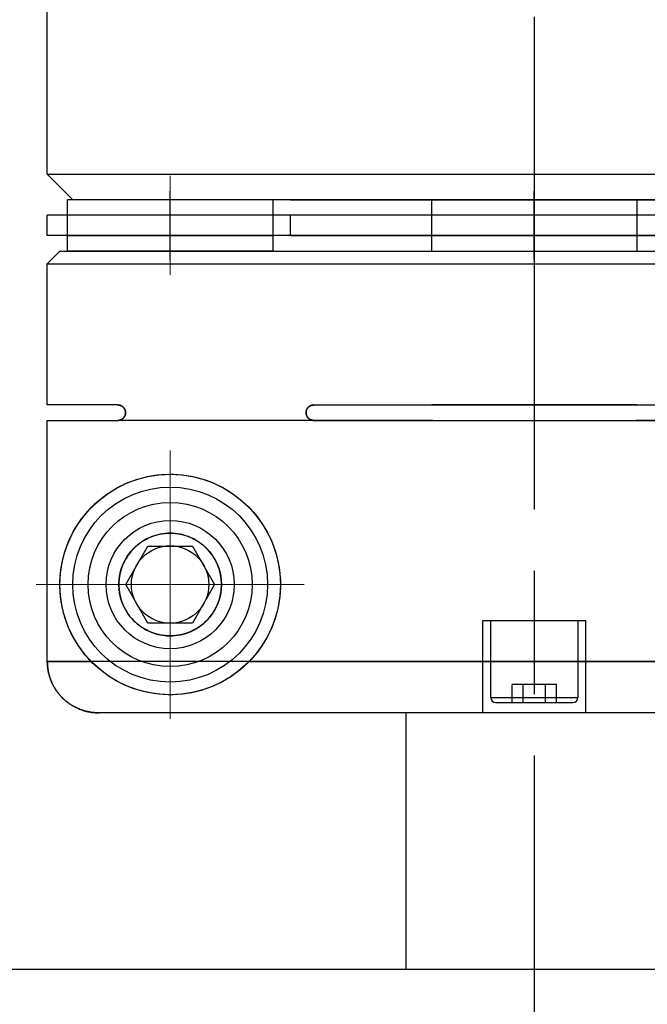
# Model space of a CAD drawing. Header units: millimetres. Extents: x 8836 to 10222, y 1969 to 2926.
# Tile 31 of 37: x 9887 to 9899, y 2455 to 2474. Entities that reach past the tile are written whole.
import ezdxf

# ---------------------------------------------------------------- set-up
doc = ezdxf.new("R2010")
doc.units = ezdxf.units.MM
doc.header["$LTSCALE"] = 0.8
doc.linetypes.add('AM_ISO08W050', pattern=[18, 12, -1.5, 3, -1.5])
doc.linetypes.add('GEN7', pattern=[13.75, 10, -1.25, 1.25, -1.25])
doc.layers.get('0').update_dxf_attribs({"lineweight": 30})
for name, color, linetype, lineweight in [('7', 4, 'GEN7', 15), ('AM_0', 7, 'Continuous', 30), ('AM_7', 4, 'AM_ISO08W050', 25)]:
    doc.layers.add(name, color=color, linetype=linetype, lineweight=lineweight)

# ---------------------------------------------------------------- blocks, each defined once
blk = doc.blocks.new('19012801')
for p, q in [((12255.492, 5040.751), (12255.492, 5079.251)), ((12261.493, 5067.246), (12261.493, 5066.391)), ((12261.493, 5067.246), (12266.193, 5067.246)), ((12261.493, 5052.191), (12261.493, 5067.246)), ((12266.193, 5067.246), (12266.193, 5065.871)), ((12266.493, 5067.251), (12269.243, 5067.251)), ((12266.493, 5065.871), (12266.493, 5067.251)), ((12269.243, 5067.251), (12269.493, 5067.001)), ((12269.243, 5067.251), (12269.243, 5048.251)), ((12269.793, 5067.251), (12270.193, 5067.251)), ((12269.793, 5048.251), (12269.793, 5067.251)), ((12270.193, 5048.251), (12270.193, 5067.251)), ((12270.493, 5066.751), (12270.993, 5067.251)), ((12270.993, 5067.251), (12275.493, 5067.251)), ((12270.993, 5067.251), (12270.993, 5048.251)), ((12269.493, 5067.001), (12269.493, 5048.501)), ((12269.493, 5066.851), (12269.793, 5066.851)), ((12269.493, 5062.851), (12269.493, 5066.851)), ((12269.793, 5066.851), (12270.193, 5066.851)), ((12269.793, 5066.851), (12269.793, 5062.851)), ((12269.793, 5066.851), (12270.193, 5066.851)), ((12270.193, 5062.851), (12270.193, 5066.851)), ((12270.193, 5066.851), (12270.493, 5066.851)), ((12270.493, 5048.651), (12270.493, 5066.851)), ((12270.493, 5062.851), (12270.493, 5066.751)), ((12260.493, 5049.256), (12260.493, 5066.245)), ((12266.193, 5059.728), (12266.193, 5065.871)), ((12262.243, 5065.284), (12262.993, 5065.717)), ((12262.993, 5065.717), (12263.743, 5065.284)), ((12262.243, 5064.418), (12262.243, 5065.284)), ((12263.743, 5065.284), (12263.743, 5064.418)), ((12269.327, 5064.851), (12270.658, 5064.851)), ((12262.993, 5063.985), (12262.243, 5064.418)), ((12263.743, 5064.418), (12262.993, 5063.985)), ((12261.493, 5063.31), (12261.493, 5049.11)), ((12269.793, 5062.851), (12269.493, 5062.851)), ((12270.193, 5062.851), (12269.793, 5062.851)), ((12270.193, 5062.851), (12269.793, 5062.851)), ((12270.493, 5062.851), (12270.193, 5062.851)), ((12269.793, 5062.501), (12270.193, 5062.501)), ((12269.793, 5062.501), (12269.793, 5053.001)), ((12270.193, 5053.001), (12270.193, 5062.501)), ((12270.493, 5062.501), (12270.493, 5053.001)), ((12266.193, 5062.051), (12266.193, 5048.255)), ((12266.493, 5062.051), (12266.493, 5048.251)), ((12255.492, 5060.251), (12260.493, 5060.251)), ((12266.493, 5055.751), (12266.493, 5059.751)), ((12269.493, 5059.751), (12269.793, 5059.751)), ((12269.493, 5059.751), (12269.493, 5055.751)), ((12269.793, 5059.751), (12270.193, 5059.751)), ((12270.193, 5059.751), (12270.493, 5059.751)), ((12270.493, 5059.751), (12270.493, 5055.751)), ((12260.493, 5058.751), (12262.293, 5058.751)), ((12262.293, 5058.751), (12262.293, 5056.751)), ((12260.693, 5058.501), (12260.693, 5057.001)), ((12260.793, 5058.601), (12262.293, 5058.601)), ((12260.793, 5058.601), (12260.793, 5056.901)), ((12260.693, 5058.184), (12261.043, 5058.184)), ((12261.043, 5057.318), (12261.043, 5058.184)), ((12260.693, 5057.967), (12261.043, 5057.967)), ((12269.327, 5057.751), (12270.658, 5057.751)), ((12270.493, 5055.751), (12270.493, 5057.751)), ((12260.693, 5057.534), (12261.043, 5057.534)), ((12260.693, 5057.318), (12261.043, 5057.318)), ((12262.293, 5056.751), (12260.493, 5056.751)), ((12262.293, 5056.901), (12260.793, 5056.901)), ((12266.193, 5048.255), (12266.193, 5055.773)), ((12269.793, 5055.751), (12269.493, 5055.751)), ((12270.193, 5055.751), (12269.793, 5055.751)), ((12270.493, 5055.751), (12270.193, 5055.751))]:
    blk.add_line(p, q)
for points in [[(12261.493, 5067.246), (12261.486, 5067.246), (12261.472, 5067.246), (12261.458, 5067.245), (12261.451, 5067.245), (12261.444, 5067.245), (12261.429, 5067.244), (12261.415, 5067.243), (12261.4, 5067.242), (12261.386, 5067.24), (12261.371, 5067.238), (12261.364, 5067.238), (12261.356, 5067.237), (12261.342, 5067.234), (12261.327, 5067.232), (12261.312, 5067.229), (12261.297, 5067.227), (12261.283, 5067.224), (12261.275, 5067.222), (12261.268, 5067.22), (12261.254, 5067.217), (12261.239, 5067.213), (12261.232, 5067.211), (12261.225, 5067.209), (12261.211, 5067.205), (12261.197, 5067.201), (12261.19, 5067.199), (12261.183, 5067.197), (12261.169, 5067.192), (12261.156, 5067.187), (12261.142, 5067.182), (12261.129, 5067.177), (12261.116, 5067.172), (12261.11, 5067.17), (12261.103, 5067.167), (12261.091, 5067.162), (12261.078, 5067.156), (12261.065, 5067.15), (12261.052, 5067.144), (12261.039, 5067.137), (12261.033, 5067.134), (12261.026, 5067.13), (12261.013, 5067.123), (12261, 5067.116), (12260.987, 5067.109), (12260.975, 5067.101), (12260.962, 5067.093), (12260.956, 5067.089), (12260.949, 5067.085), (12260.937, 5067.077), (12260.925, 5067.069), (12260.912, 5067.06), (12260.9, 5067.051), (12260.888, 5067.043), (12260.882, 5067.038), (12260.877, 5067.033), (12260.865, 5067.024), (12260.854, 5067.015), (12260.842, 5067.006), (12260.832, 5066.996), (12260.821, 5066.987), (12260.816, 5066.982), (12260.81, 5066.977), (12260.8, 5066.967), (12260.79, 5066.958), (12260.785, 5066.953), (12260.781, 5066.948), (12260.771, 5066.938), (12260.761, 5066.928), (12260.756, 5066.922), (12260.752, 5066.917), (12260.742, 5066.906), (12260.733, 5066.896), (12260.723, 5066.884), (12260.714, 5066.873), (12260.705, 5066.861), (12260.7, 5066.856), (12260.696, 5066.85), (12260.687, 5066.838), (12260.678, 5066.826), (12260.669, 5066.813), (12260.661, 5066.801), (12260.653, 5066.789), (12260.649, 5066.782), (12260.645, 5066.776), (12260.637, 5066.763), (12260.629, 5066.75), (12260.622, 5066.738), (12260.615, 5066.725), (12260.608, 5066.712), (12260.605, 5066.705), (12260.601, 5066.699), (12260.595, 5066.686), (12260.589, 5066.673), (12260.583, 5066.66), (12260.577, 5066.647), (12260.571, 5066.634), (12260.569, 5066.628), (12260.566, 5066.622), (12260.561, 5066.609), (12260.556, 5066.596), (12260.551, 5066.582), (12260.546, 5066.569), (12260.542, 5066.555), (12260.539, 5066.548), (12260.537, 5066.541), (12260.533, 5066.527), (12260.529, 5066.513), (12260.527, 5066.506), (12260.525, 5066.499), (12260.521, 5066.484), (12260.518, 5066.47), (12260.516, 5066.462), (12260.515, 5066.455), (12260.512, 5066.44), (12260.509, 5066.426), (12260.506, 5066.411), (12260.504, 5066.396), (12260.502, 5066.382), (12260.501, 5066.374), (12260.5, 5066.367), (12260.498, 5066.352), (12260.497, 5066.338), (12260.496, 5066.323), (12260.495, 5066.309), (12260.494, 5066.294), (12260.493, 5066.287), (12260.493, 5066.28), (12260.493, 5066.266), (12260.493, 5066.252), (12260.493, 5066.245)], [(12260.493, 5066.245), (12260.493, 5066.252), (12260.493, 5066.266), (12260.493, 5066.28), (12260.493, 5066.287), (12260.494, 5066.294), (12260.495, 5066.309), (12260.496, 5066.323), (12260.497, 5066.338), (12260.498, 5066.352), (12260.5, 5066.367), (12260.501, 5066.374), (12260.502, 5066.382), (12260.504, 5066.396), (12260.506, 5066.411), (12260.509, 5066.426), (12260.512, 5066.44), (12260.515, 5066.455), (12260.516, 5066.462), (12260.518, 5066.47), (12260.521, 5066.484), (12260.525, 5066.499), (12260.527, 5066.506), (12260.529, 5066.513), (12260.533, 5066.527), (12260.537, 5066.541), (12260.539, 5066.548), (12260.542, 5066.555), (12260.546, 5066.569), (12260.551, 5066.582), (12260.556, 5066.596), (12260.561, 5066.609), (12260.566, 5066.622), (12260.569, 5066.628), (12260.571, 5066.634), (12260.577, 5066.647), (12260.583, 5066.66), (12260.589, 5066.673), (12260.595, 5066.686), (12260.601, 5066.699), (12260.605, 5066.705), (12260.608, 5066.712), (12260.615, 5066.725), (12260.622, 5066.738), (12260.629, 5066.75), (12260.637, 5066.763), (12260.645, 5066.776), (12260.649, 5066.782), (12260.653, 5066.789), (12260.661, 5066.801), (12260.669, 5066.813), (12260.678, 5066.826), (12260.687, 5066.838), (12260.696, 5066.85), (12260.7, 5066.856), (12260.705, 5066.861), (12260.714, 5066.873), (12260.723, 5066.884), (12260.733, 5066.896), (12260.742, 5066.906), (12260.752, 5066.917), (12260.756, 5066.922), (12260.761, 5066.928), (12260.771, 5066.938), (12260.781, 5066.948), (12260.785, 5066.953), (12260.79, 5066.958), (12260.8, 5066.967), (12260.81, 5066.977), (12260.816, 5066.982), (12260.821, 5066.987), (12260.832, 5066.996), (12260.842, 5067.006), (12260.854, 5067.015), (12260.865, 5067.024), (12260.877, 5067.033), (12260.882, 5067.038), (12260.888, 5067.043), (12260.9, 5067.051), (12260.912, 5067.06), (12260.925, 5067.069), (12260.937, 5067.077), (12260.949, 5067.085), (12260.956, 5067.089), (12260.962, 5067.093), (12260.975, 5067.101), (12260.987, 5067.109), (12261, 5067.116), (12261.013, 5067.123), (12261.026, 5067.13), (12261.033, 5067.134), (12261.039, 5067.137), (12261.052, 5067.144), (12261.065, 5067.15), (12261.078, 5067.156), (12261.091, 5067.162), (12261.103, 5067.167), (12261.11, 5067.17), (12261.116, 5067.172), (12261.129, 5067.177), (12261.142, 5067.182), (12261.156, 5067.187), (12261.169, 5067.192), (12261.183, 5067.197), (12261.19, 5067.199), (12261.197, 5067.201), (12261.211, 5067.205), (12261.225, 5067.209), (12261.232, 5067.211), (12261.239, 5067.213), (12261.254, 5067.217), (12261.268, 5067.22), (12261.275, 5067.222), (12261.283, 5067.224), (12261.297, 5067.227), (12261.312, 5067.229), (12261.327, 5067.232), (12261.342, 5067.234), (12261.356, 5067.237), (12261.364, 5067.238), (12261.371, 5067.238), (12261.386, 5067.24), (12261.4, 5067.242), (12261.415, 5067.243), (12261.429, 5067.244), (12261.444, 5067.245), (12261.451, 5067.245), (12261.458, 5067.245), (12261.472, 5067.246), (12261.486, 5067.246), (12261.493, 5067.246)], [(12261.493, 5066.391), (12261.517, 5066.415), (12261.568, 5066.461), (12261.619, 5066.505), (12261.645, 5066.526), (12261.672, 5066.547), (12261.725, 5066.587), (12261.782, 5066.627), (12261.842, 5066.667), (12261.905, 5066.705), (12261.971, 5066.742), (12262.005, 5066.76), (12262.04, 5066.778), (12262.111, 5066.812), (12262.185, 5066.843), (12262.261, 5066.872), (12262.341, 5066.899), (12262.423, 5066.924), (12262.465, 5066.935), (12262.472, 5066.937), (12262.487, 5066.94), (12262.502, 5066.944), (12262.51, 5066.946), (12262.517, 5066.947), (12262.533, 5066.951), (12262.549, 5066.954), (12262.565, 5066.958), (12262.582, 5066.961), (12262.598, 5066.964), (12262.607, 5066.966), (12262.615, 5066.967), (12262.633, 5066.97), (12262.65, 5066.973), (12262.668, 5066.976), (12262.686, 5066.979), (12262.704, 5066.981), (12262.714, 5066.982), (12262.723, 5066.984), (12262.742, 5066.986), (12262.761, 5066.988), (12262.77, 5066.989), (12262.78, 5066.99), (12262.799, 5066.992), (12262.818, 5066.994), (12262.828, 5066.994), (12262.838, 5066.995), (12262.858, 5066.996), (12262.878, 5066.998), (12262.897, 5066.998), (12262.917, 5066.999), (12262.937, 5067), (12262.947, 5067), (12262.957, 5067), (12262.978, 5067.001), (12262.998, 5067.001), (12263.018, 5067), (12263.038, 5067), (12263.058, 5067), (12263.068, 5066.999), (12263.078, 5066.999), (12263.098, 5066.998), (12263.118, 5066.997), (12263.128, 5066.996), (12263.137, 5066.996), (12263.157, 5066.994), (12263.177, 5066.993), (12263.186, 5066.992), (12263.196, 5066.991), (12263.215, 5066.989), (12263.234, 5066.987), (12263.253, 5066.985), (12263.272, 5066.982), (12263.29, 5066.98), (12263.299, 5066.979), (12263.308, 5066.977), (12263.326, 5066.975), (12263.344, 5066.972), (12263.361, 5066.969), (12263.378, 5066.966), (12263.395, 5066.963), (12263.404, 5066.961), (12263.412, 5066.959), (12263.428, 5066.956), (12263.444, 5066.953), (12263.46, 5066.949), (12263.476, 5066.946), (12263.491, 5066.942), (12263.498, 5066.94), (12263.506, 5066.938), (12263.52, 5066.935), (12263.534, 5066.931), (12263.583, 5066.918), (12263.665, 5066.893), (12263.704, 5066.879), (12263.743, 5066.865), (12263.819, 5066.835), (12263.892, 5066.803), (12263.963, 5066.769), (12264.031, 5066.733), (12264.096, 5066.696), (12264.128, 5066.677), (12264.158, 5066.657), (12264.218, 5066.617), (12264.274, 5066.577), (12264.327, 5066.536), (12264.379, 5066.494), (12264.43, 5066.449), (12264.455, 5066.426), (12264.48, 5066.403), (12264.529, 5066.354), (12264.577, 5066.304), (12264.624, 5066.251), (12264.669, 5066.197), (12264.712, 5066.141), (12264.734, 5066.112), (12264.754, 5066.083), (12264.795, 5066.023), (12264.833, 5065.961), (12264.87, 5065.898), (12264.905, 5065.833), (12264.938, 5065.766), (12264.954, 5065.732), (12264.969, 5065.698), (12264.997, 5065.628), (12265.023, 5065.556), (12265.036, 5065.52), (12265.047, 5065.484), (12265.069, 5065.41), (12265.087, 5065.335), (12265.096, 5065.297), (12265.103, 5065.259), (12265.117, 5065.182), (12265.128, 5065.104), (12265.135, 5065.025), (12265.14, 5064.946), (12265.143, 5064.866), (12265.142, 5064.826), (12265.142, 5064.785), (12265.137, 5064.702), (12265.13, 5064.617), (12265.118, 5064.529), (12265.103, 5064.44), (12265.084, 5064.35), (12265.072, 5064.305), (12265.06, 5064.259), (12265.031, 5064.168), (12264.998, 5064.076), (12264.96, 5063.984), (12264.918, 5063.893), (12264.87, 5063.803), (12264.844, 5063.758), (12264.818, 5063.714), (12264.76, 5063.627), (12264.698, 5063.541), (12264.631, 5063.459), (12264.56, 5063.379), (12264.484, 5063.302), (12264.444, 5063.265), (12264.403, 5063.228), (12264.317, 5063.157), (12264.224, 5063.089), (12264.126, 5063.024), (12264.022, 5062.963), (12263.914, 5062.908), (12263.858, 5062.882), (12263.801, 5062.858), (12263.685, 5062.815), (12263.565, 5062.778), (12263.505, 5062.763), (12263.444, 5062.749), (12263.322, 5062.726), (12263.199, 5062.711), (12263.138, 5062.705), (12263.077, 5062.702), (12262.956, 5062.701), (12262.834, 5062.706), (12262.711, 5062.719), (12262.588, 5062.739), (12262.466, 5062.766), (12262.406, 5062.782), (12262.346, 5062.8), (12262.229, 5062.841), (12262.115, 5062.888), (12262.004, 5062.941), (12261.899, 5063), (12261.798, 5063.063), (12261.75, 5063.096), (12261.703, 5063.13), (12261.614, 5063.2), (12261.532, 5063.273), (12261.493, 5063.31)], [(12261.493, 5063.31), (12261.481, 5063.321), (12261.458, 5063.344), (12261.436, 5063.367), (12261.425, 5063.379), (12261.414, 5063.391), (12261.392, 5063.416), (12261.37, 5063.44), (12261.348, 5063.466), (12261.327, 5063.491), (12261.305, 5063.518), (12261.295, 5063.531), (12261.285, 5063.545), (12261.264, 5063.572), (12261.244, 5063.6), (12261.224, 5063.629), (12261.204, 5063.658), (12261.184, 5063.687), (12261.175, 5063.702), (12261.165, 5063.718), (12261.147, 5063.748), (12261.129, 5063.778), (12261.121, 5063.793), (12261.112, 5063.808), (12261.096, 5063.839), (12261.08, 5063.869), (12261.072, 5063.884), (12261.064, 5063.899), (12261.05, 5063.93), (12261.036, 5063.96), (12260.991, 5064.066), (12260.929, 5064.246), (12260.885, 5064.427), (12260.856, 5064.61), (12260.843, 5064.795), (12260.843, 5064.889), (12260.847, 5064.984), (12260.867, 5065.176), (12260.905, 5065.367), (12260.962, 5065.556), (12261.034, 5065.737), (12261.119, 5065.905), (12261.166, 5065.985), (12261.215, 5066.061), (12261.321, 5066.203), (12261.386, 5066.28), (12261.405, 5066.301), (12261.424, 5066.321), (12261.434, 5066.332), (12261.444, 5066.342), (12261.463, 5066.362), (12261.483, 5066.381), (12261.493, 5066.391)], [(12262.993, 5065.851), (12262.987, 5065.851), (12262.975, 5065.85), (12262.963, 5065.85), (12262.957, 5065.85), (12262.951, 5065.85), (12262.939, 5065.849), (12262.927, 5065.848), (12262.916, 5065.848), (12262.904, 5065.847), (12262.892, 5065.846), (12262.886, 5065.845), (12262.881, 5065.844), (12262.869, 5065.843), (12262.858, 5065.841), (12262.846, 5065.84), (12262.835, 5065.838), (12262.823, 5065.836), (12262.818, 5065.835), (12262.812, 5065.834), (12262.801, 5065.832), (12262.79, 5065.83), (12262.784, 5065.829), (12262.779, 5065.827), (12262.768, 5065.825), (12262.757, 5065.822), (12262.751, 5065.821), (12262.746, 5065.82), (12262.735, 5065.817), (12262.724, 5065.814), (12262.713, 5065.811), (12262.703, 5065.808), (12262.692, 5065.804), (12262.687, 5065.803), (12262.682, 5065.801), (12262.671, 5065.798), (12262.661, 5065.794), (12262.651, 5065.79), (12262.641, 5065.787), (12262.631, 5065.783), (12262.626, 5065.781), (12262.621, 5065.779), (12262.611, 5065.775), (12262.601, 5065.771), (12262.592, 5065.767), (12262.582, 5065.762), (12262.572, 5065.758), (12262.568, 5065.756), (12262.563, 5065.754), (12262.554, 5065.749), (12262.544, 5065.745), (12262.513, 5065.728), (12262.462, 5065.698), (12262.438, 5065.682), (12262.414, 5065.666), (12262.371, 5065.634), (12262.331, 5065.6), (12262.293, 5065.565), (12262.257, 5065.528), (12262.223, 5065.49), (12262.207, 5065.47), (12262.192, 5065.45), (12262.163, 5065.408), (12262.136, 5065.366), (12262.123, 5065.344), (12262.111, 5065.322), (12262.088, 5065.278), (12262.068, 5065.232), (12262.059, 5065.209), (12262.05, 5065.185), (12262.035, 5065.138), (12262.022, 5065.091), (12262.011, 5065.043), (12262.003, 5064.995), (12261.997, 5064.946), (12261.995, 5064.922), (12261.994, 5064.898), (12261.993, 5064.85), (12261.994, 5064.802), (12261.997, 5064.753), (12262.004, 5064.702), (12262.013, 5064.651), (12262.018, 5064.625), (12262.025, 5064.599), (12262.04, 5064.547), (12262.058, 5064.494), (12262.08, 5064.442), (12262.104, 5064.391), (12262.132, 5064.341), (12262.148, 5064.316), (12262.164, 5064.291), (12262.198, 5064.243), (12262.236, 5064.196), (12262.277, 5064.152), (12262.321, 5064.109), (12262.369, 5064.069), (12262.394, 5064.049), (12262.399, 5064.046), (12262.408, 5064.04), (12262.417, 5064.033), (12262.421, 5064.03), (12262.426, 5064.027), (12262.435, 5064.021), (12262.444, 5064.014), (12262.454, 5064.008), (12262.463, 5064.002), (12262.473, 5063.996), (12262.478, 5063.993), (12262.483, 5063.99), (12262.493, 5063.984), (12262.503, 5063.979), (12262.513, 5063.973), (12262.523, 5063.968), (12262.533, 5063.962), (12262.539, 5063.96), (12262.544, 5063.957), (12262.554, 5063.952), (12262.565, 5063.947), (12262.576, 5063.942), (12262.587, 5063.937), (12262.598, 5063.932), (12262.603, 5063.93), (12262.609, 5063.927), (12262.62, 5063.923), (12262.631, 5063.918), (12262.642, 5063.914), (12262.653, 5063.91), (12262.665, 5063.906), (12262.67, 5063.904), (12262.676, 5063.902), (12262.688, 5063.898), (12262.699, 5063.895), (12262.711, 5063.891), (12262.723, 5063.888), (12262.734, 5063.885), (12262.74, 5063.883), (12262.746, 5063.881), (12262.758, 5063.878), (12262.77, 5063.876), (12262.776, 5063.874), (12262.782, 5063.873), (12262.794, 5063.871), (12262.806, 5063.868), (12262.812, 5063.867), (12262.818, 5063.866), (12262.83, 5063.864), (12262.842, 5063.862), (12262.854, 5063.86), (12262.866, 5063.859), (12262.878, 5063.857), (12262.884, 5063.856), (12262.89, 5063.856), (12262.902, 5063.855), (12262.914, 5063.854), (12262.926, 5063.853), (12262.939, 5063.852), (12262.951, 5063.851), (12262.957, 5063.851), (12262.963, 5063.851), (12262.975, 5063.851), (12262.987, 5063.851), (12262.993, 5063.851), (12262.999, 5063.851), (12263.011, 5063.851), (12263.023, 5063.851), (12263.029, 5063.851), (12263.035, 5063.851), (12263.047, 5063.852), (12263.059, 5063.853), (12263.071, 5063.854), (12263.083, 5063.855), (12263.095, 5063.856), (12263.101, 5063.856), (12263.107, 5063.857), (12263.119, 5063.859), (12263.131, 5063.86), (12263.143, 5063.862), (12263.155, 5063.864), (12263.167, 5063.866), (12263.173, 5063.867), (12263.179, 5063.868), (12263.191, 5063.871), (12263.203, 5063.873), (12263.209, 5063.874), (12263.215, 5063.876), (12263.227, 5063.878), (12263.239, 5063.881), (12263.245, 5063.883), (12263.251, 5063.885), (12263.263, 5063.888), (12263.274, 5063.891), (12263.286, 5063.895), (12263.297, 5063.898), (12263.309, 5063.902), (12263.315, 5063.904), (12263.32, 5063.906), (12263.332, 5063.91), (12263.343, 5063.914), (12263.354, 5063.918), (12263.366, 5063.923), (12263.377, 5063.927), (12263.382, 5063.93), (12263.388, 5063.932), (12263.398, 5063.937), (12263.409, 5063.942), (12263.42, 5063.947), (12263.431, 5063.952), (12263.441, 5063.957), (12263.446, 5063.96), (12263.452, 5063.962), (12263.462, 5063.968), (12263.472, 5063.973), (12263.482, 5063.979), (12263.492, 5063.984), (12263.502, 5063.99), (12263.507, 5063.993), (12263.512, 5063.996), (12263.522, 5064.002), (12263.531, 5064.008), (12263.541, 5064.014), (12263.55, 5064.021), (12263.559, 5064.027), (12263.564, 5064.03), (12263.569, 5064.033), (12263.578, 5064.04), (12263.586, 5064.046), (12263.591, 5064.049), (12263.616, 5064.069), (12263.664, 5064.109), (12263.708, 5064.152), (12263.749, 5064.196), (12263.787, 5064.243), (12263.821, 5064.291), (12263.837, 5064.316), (12263.853, 5064.341), (12263.881, 5064.391), (12263.905, 5064.442), (12263.927, 5064.494), (12263.945, 5064.547), (12263.96, 5064.599), (12263.967, 5064.625), (12263.972, 5064.651), (12263.981, 5064.702), (12263.988, 5064.753), (12263.991, 5064.802), (12263.993, 5064.85), (12263.991, 5064.898), (12263.99, 5064.922), (12263.988, 5064.946), (12263.982, 5064.995), (12263.974, 5065.043), (12263.963, 5065.091), (12263.95, 5065.138), (12263.935, 5065.185), (12263.926, 5065.209), (12263.917, 5065.232), (12263.897, 5065.278), (12263.874, 5065.322), (12263.862, 5065.344), (12263.85, 5065.366), (12263.822, 5065.408), (12263.793, 5065.45), (12263.778, 5065.47), (12263.762, 5065.49), (12263.728, 5065.528), (12263.692, 5065.565), (12263.654, 5065.6), (12263.614, 5065.634), (12263.571, 5065.666), (12263.548, 5065.682), (12263.523, 5065.698), (12263.472, 5065.728), (12263.441, 5065.745), (12263.431, 5065.749), (12263.422, 5065.754), (12263.417, 5065.756), (12263.413, 5065.758), (12263.403, 5065.762), (12263.394, 5065.767), (12263.384, 5065.771), (12263.374, 5065.775), (12263.364, 5065.779), (12263.359, 5065.781), (12263.354, 5065.783), (12263.344, 5065.787), (12263.334, 5065.79), (12263.324, 5065.794), (12263.314, 5065.798), (12263.303, 5065.801), (12263.298, 5065.803), (12263.293, 5065.804), (12263.282, 5065.808), (12263.272, 5065.811), (12263.261, 5065.814), (12263.25, 5065.817), (12263.239, 5065.82), (12263.234, 5065.821), (12263.229, 5065.822), (12263.218, 5065.825), (12263.207, 5065.827), (12263.201, 5065.829), (12263.195, 5065.83), (12263.184, 5065.832), (12263.173, 5065.834), (12263.167, 5065.835), (12263.162, 5065.836), (12263.15, 5065.838), (12263.139, 5065.84), (12263.128, 5065.841), (12263.116, 5065.843), (12263.104, 5065.844), (12263.099, 5065.845), (12263.093, 5065.846), (12263.081, 5065.847), (12263.07, 5065.848), (12263.058, 5065.848), (12263.046, 5065.849), (12263.034, 5065.85), (12263.028, 5065.85), (12263.022, 5065.85), (12263.01, 5065.85), (12262.999, 5065.851), (12262.993, 5065.851)], [(12266.493, 5065.871), (12266.493, 5065.869), (12266.492, 5065.866), (12266.492, 5065.862), (12266.492, 5065.861), (12266.492, 5065.859), (12266.492, 5065.856), (12266.491, 5065.852), (12266.491, 5065.849), (12266.49, 5065.846), (12266.49, 5065.842), (12266.49, 5065.841), (12266.489, 5065.839), (12266.488, 5065.835), (12266.488, 5065.832), (12266.487, 5065.828), (12266.485, 5065.825), (12266.484, 5065.822), (12266.484, 5065.82), (12266.483, 5065.818), (12266.482, 5065.815), (12266.48, 5065.811), (12266.48, 5065.81), (12266.479, 5065.808), (12266.477, 5065.804), (12266.475, 5065.801), (12266.475, 5065.799), (12266.474, 5065.798), (12266.472, 5065.794), (12266.47, 5065.791), (12266.468, 5065.788), (12266.465, 5065.784), (12266.463, 5065.781), (12266.462, 5065.779), (12266.461, 5065.778), (12266.458, 5065.775), (12266.455, 5065.772), (12266.452, 5065.769), (12266.45, 5065.765), (12266.447, 5065.763), (12266.445, 5065.761), (12266.443, 5065.76), (12266.44, 5065.757), (12266.437, 5065.754), (12266.433, 5065.751), (12266.43, 5065.748), (12266.426, 5065.746), (12266.424, 5065.744), (12266.421, 5065.743), (12266.417, 5065.74), (12266.413, 5065.738), (12266.408, 5065.736), (12266.403, 5065.733), (12266.398, 5065.731), (12266.395, 5065.73), (12266.393, 5065.729), (12266.387, 5065.727), (12266.381, 5065.726), (12266.376, 5065.724), (12266.37, 5065.723), (12266.366, 5065.723), (12266.365, 5065.722), (12266.364, 5065.722), (12266.364, 5065.722), (12266.363, 5065.722), (12266.362, 5065.722), (12266.361, 5065.722), (12266.361, 5065.722), (12266.36, 5065.722), (12266.359, 5065.722), (12266.358, 5065.721), (12266.358, 5065.721), (12266.357, 5065.721), (12266.356, 5065.721), (12266.355, 5065.721), (12266.354, 5065.721), (12266.353, 5065.721), (12266.352, 5065.721), (12266.352, 5065.721), (12266.351, 5065.721), (12266.35, 5065.721), (12266.349, 5065.721), (12266.348, 5065.721), (12266.347, 5065.721), (12266.346, 5065.721), (12266.346, 5065.721), (12266.345, 5065.721), (12266.344, 5065.721), (12266.343, 5065.721), (12266.343, 5065.721), (12266.342, 5065.721), (12266.341, 5065.721), (12266.34, 5065.721), (12266.339, 5065.721), (12266.339, 5065.721), (12266.338, 5065.721), (12266.337, 5065.721), (12266.336, 5065.721), (12266.335, 5065.721), (12266.334, 5065.721), (12266.333, 5065.721), (12266.333, 5065.721), (12266.332, 5065.721), (12266.331, 5065.721), (12266.33, 5065.721), (12266.329, 5065.721), (12266.328, 5065.721), (12266.327, 5065.721), (12266.327, 5065.721), (12266.326, 5065.722), (12266.325, 5065.722), (12266.324, 5065.722), (12266.324, 5065.722), (12266.323, 5065.722), (12266.322, 5065.722), (12266.321, 5065.722), (12266.321, 5065.722), (12266.32, 5065.722), (12266.319, 5065.723), (12266.315, 5065.723), (12266.309, 5065.724), (12266.304, 5065.726), (12266.298, 5065.727), (12266.293, 5065.729), (12266.29, 5065.73), (12266.287, 5065.731), (12266.282, 5065.733), (12266.277, 5065.736), (12266.273, 5065.738), (12266.268, 5065.74), (12266.264, 5065.743), (12266.262, 5065.744), (12266.259, 5065.746), (12266.256, 5065.748), (12266.252, 5065.751), (12266.248, 5065.754), (12266.245, 5065.757), (12266.242, 5065.76), (12266.24, 5065.761), (12266.239, 5065.763), (12266.236, 5065.765), (12266.233, 5065.769), (12266.23, 5065.772), (12266.227, 5065.775), (12266.225, 5065.778), (12266.223, 5065.779), (12266.222, 5065.781), (12266.22, 5065.784), (12266.218, 5065.788), (12266.215, 5065.791), (12266.213, 5065.794), (12266.212, 5065.798), (12266.211, 5065.799), (12266.21, 5065.801), (12266.208, 5065.804), (12266.206, 5065.808), (12266.206, 5065.81), (12266.205, 5065.811), (12266.203, 5065.815), (12266.202, 5065.818), (12266.201, 5065.82), (12266.201, 5065.822), (12266.2, 5065.825), (12266.199, 5065.828), (12266.198, 5065.832), (12266.197, 5065.835), (12266.196, 5065.839), (12266.196, 5065.841), (12266.195, 5065.842), (12266.195, 5065.846), (12266.194, 5065.849), (12266.193, 5065.861), (12266.193, 5065.871)], [(12266.193, 5065.871), (12266.193, 5065.869), (12266.193, 5065.866), (12266.193, 5065.862), (12266.193, 5065.861), (12266.193, 5065.859), (12266.193, 5065.856), (12266.194, 5065.852), (12266.194, 5065.849), (12266.195, 5065.846), (12266.195, 5065.842), (12266.196, 5065.841), (12266.196, 5065.839), (12266.197, 5065.835), (12266.198, 5065.832), (12266.199, 5065.828), (12266.2, 5065.825), (12266.201, 5065.822), (12266.201, 5065.82), (12266.202, 5065.818), (12266.203, 5065.815), (12266.205, 5065.811), (12266.206, 5065.81), (12266.206, 5065.808), (12266.208, 5065.804), (12266.21, 5065.801), (12266.211, 5065.799), (12266.212, 5065.798), (12266.213, 5065.794), (12266.215, 5065.791), (12266.218, 5065.788), (12266.22, 5065.784), (12266.222, 5065.781), (12266.223, 5065.779), (12266.225, 5065.778), (12266.227, 5065.775), (12266.23, 5065.772), (12266.233, 5065.769), (12266.236, 5065.765), (12266.239, 5065.763), (12266.24, 5065.761), (12266.242, 5065.76), (12266.245, 5065.757), (12266.248, 5065.754), (12266.252, 5065.751), (12266.256, 5065.748), (12266.259, 5065.746), (12266.262, 5065.744), (12266.264, 5065.743), (12266.268, 5065.74), (12266.273, 5065.738), (12266.277, 5065.736), (12266.282, 5065.733), (12266.287, 5065.731), (12266.29, 5065.73), (12266.293, 5065.729), (12266.298, 5065.727), (12266.304, 5065.726), (12266.309, 5065.724), (12266.315, 5065.723), (12266.319, 5065.723), (12266.32, 5065.722), (12266.321, 5065.722), (12266.321, 5065.722), (12266.322, 5065.722), (12266.323, 5065.722), (12266.324, 5065.722), (12266.324, 5065.722), (12266.325, 5065.722), (12266.326, 5065.722), (12266.327, 5065.721), (12266.327, 5065.721), (12266.328, 5065.721), (12266.329, 5065.721), (12266.33, 5065.721), (12266.331, 5065.721), (12266.332, 5065.721), (12266.333, 5065.721), (12266.333, 5065.721), (12266.334, 5065.721), (12266.335, 5065.721), (12266.336, 5065.721), (12266.337, 5065.721), (12266.338, 5065.721), (12266.339, 5065.721), (12266.339, 5065.721), (12266.34, 5065.721), (12266.341, 5065.721), (12266.342, 5065.721), (12266.343, 5065.721), (12266.343, 5065.721), (12266.344, 5065.721), (12266.345, 5065.721), (12266.346, 5065.721), (12266.346, 5065.721), (12266.347, 5065.721), (12266.348, 5065.721), (12266.349, 5065.721), (12266.35, 5065.721), (12266.351, 5065.721), (12266.352, 5065.721), (12266.352, 5065.721), (12266.353, 5065.721), (12266.354, 5065.721), (12266.355, 5065.721), (12266.356, 5065.721), (12266.357, 5065.721), (12266.358, 5065.721), (12266.358, 5065.721), (12266.359, 5065.722), (12266.36, 5065.722), (12266.361, 5065.722), (12266.361, 5065.722), (12266.362, 5065.722), (12266.363, 5065.722), (12266.364, 5065.722), (12266.364, 5065.722), (12266.365, 5065.722), (12266.366, 5065.723), (12266.37, 5065.723), (12266.376, 5065.724), (12266.381, 5065.726), (12266.387, 5065.727), (12266.393, 5065.729), (12266.395, 5065.73), (12266.398, 5065.731), (12266.403, 5065.733), (12266.408, 5065.736), (12266.413, 5065.738), (12266.417, 5065.74), (12266.421, 5065.743), (12266.424, 5065.744), (12266.426, 5065.746), (12266.43, 5065.748), (12266.433, 5065.751), (12266.437, 5065.754), (12266.44, 5065.757), (12266.443, 5065.76), (12266.445, 5065.761), (12266.447, 5065.763), (12266.45, 5065.765), (12266.452, 5065.769), (12266.455, 5065.772), (12266.458, 5065.775), (12266.461, 5065.778), (12266.462, 5065.779), (12266.463, 5065.781), (12266.465, 5065.784), (12266.468, 5065.788), (12266.47, 5065.791), (12266.472, 5065.794), (12266.474, 5065.798), (12266.475, 5065.799), (12266.475, 5065.801), (12266.477, 5065.804), (12266.479, 5065.808), (12266.48, 5065.81), (12266.48, 5065.811), (12266.482, 5065.815), (12266.483, 5065.818), (12266.484, 5065.82), (12266.484, 5065.822), (12266.485, 5065.825), (12266.487, 5065.828), (12266.488, 5065.832), (12266.488, 5065.835), (12266.489, 5065.839), (12266.49, 5065.841), (12266.49, 5065.842), (12266.49, 5065.846), (12266.491, 5065.849), (12266.492, 5065.861), (12266.493, 5065.871)], [(12266.493, 5062.051), (12266.493, 5062.053), (12266.492, 5062.057), (12266.492, 5062.061), (12266.492, 5062.063), (12266.492, 5062.065), (12266.491, 5062.069), (12266.491, 5062.073), (12266.49, 5062.077), (12266.489, 5062.081), (12266.489, 5062.085), (12266.488, 5062.087), (12266.487, 5062.089), (12266.486, 5062.093), (12266.485, 5062.097), (12266.484, 5062.101), (12266.482, 5062.105), (12266.481, 5062.109), (12266.48, 5062.111), (12266.479, 5062.113), (12266.477, 5062.117), (12266.475, 5062.121), (12266.474, 5062.123), (12266.473, 5062.125), (12266.471, 5062.129), (12266.468, 5062.132), (12266.467, 5062.134), (12266.466, 5062.136), (12266.464, 5062.139), (12266.461, 5062.143), (12266.458, 5062.146), (12266.456, 5062.149), (12266.453, 5062.152), (12266.451, 5062.154), (12266.45, 5062.155), (12266.447, 5062.158), (12266.444, 5062.161), (12266.441, 5062.164), (12266.437, 5062.167), (12266.434, 5062.17), (12266.432, 5062.171), (12266.43, 5062.172), (12266.427, 5062.175), (12266.423, 5062.177), (12266.419, 5062.18), (12266.415, 5062.182), (12266.411, 5062.184), (12266.409, 5062.185), (12266.407, 5062.186), (12266.403, 5062.188), (12266.399, 5062.19), (12266.394, 5062.191), (12266.39, 5062.193), (12266.385, 5062.194), (12266.383, 5062.195), (12266.381, 5062.196), (12266.377, 5062.197), (12266.372, 5062.198), (12266.367, 5062.199), (12266.363, 5062.199), (12266.358, 5062.2), (12266.356, 5062.2), (12266.354, 5062.2), (12266.349, 5062.2), (12266.345, 5062.201), (12266.343, 5062.201), (12266.34, 5062.201), (12266.336, 5062.2), (12266.331, 5062.2), (12266.329, 5062.2), (12266.327, 5062.2), (12266.322, 5062.199), (12266.318, 5062.199), (12266.313, 5062.198), (12266.309, 5062.197), (12266.304, 5062.196), (12266.302, 5062.195), (12266.3, 5062.194), (12266.295, 5062.193), (12266.291, 5062.191), (12266.287, 5062.19), (12266.282, 5062.188), (12266.278, 5062.186), (12266.276, 5062.185), (12266.274, 5062.184), (12266.27, 5062.182), (12266.266, 5062.18), (12266.262, 5062.177), (12266.258, 5062.175), (12266.255, 5062.172), (12266.253, 5062.171), (12266.251, 5062.17), (12266.248, 5062.167), (12266.245, 5062.164), (12266.241, 5062.161), (12266.238, 5062.158), (12266.235, 5062.155), (12266.234, 5062.154), (12266.232, 5062.152), (12266.23, 5062.149), (12266.227, 5062.146), (12266.224, 5062.143), (12266.222, 5062.139), (12266.219, 5062.136), (12266.218, 5062.134), (12266.217, 5062.132), (12266.214, 5062.129), (12266.212, 5062.125), (12266.211, 5062.123), (12266.21, 5062.121), (12266.208, 5062.117), (12266.206, 5062.113), (12266.205, 5062.111), (12266.205, 5062.109), (12266.203, 5062.105), (12266.201, 5062.101), (12266.2, 5062.097), (12266.199, 5062.093), (12266.198, 5062.089), (12266.197, 5062.087), (12266.197, 5062.085), (12266.196, 5062.081), (12266.195, 5062.077), (12266.194, 5062.073), (12266.194, 5062.069), (12266.193, 5062.065), (12266.193, 5062.063), (12266.193, 5062.061), (12266.193, 5062.057), (12266.193, 5062.053), (12266.193, 5062.051)], [(12266.193, 5062.051), (12266.193, 5062.053), (12266.193, 5062.057), (12266.193, 5062.061), (12266.193, 5062.063), (12266.193, 5062.065), (12266.194, 5062.069), (12266.194, 5062.073), (12266.195, 5062.077), (12266.196, 5062.081), (12266.197, 5062.085), (12266.197, 5062.087), (12266.198, 5062.089), (12266.199, 5062.093), (12266.2, 5062.097), (12266.201, 5062.101), (12266.203, 5062.105), (12266.205, 5062.109), (12266.205, 5062.111), (12266.206, 5062.113), (12266.208, 5062.117), (12266.21, 5062.121), (12266.211, 5062.123), (12266.212, 5062.125), (12266.214, 5062.129), (12266.217, 5062.132), (12266.218, 5062.134), (12266.219, 5062.136), (12266.222, 5062.139), (12266.224, 5062.143), (12266.227, 5062.146), (12266.23, 5062.149), (12266.232, 5062.152), (12266.234, 5062.154), (12266.235, 5062.155), (12266.238, 5062.158), (12266.241, 5062.161), (12266.245, 5062.164), (12266.248, 5062.167), (12266.251, 5062.17), (12266.253, 5062.171), (12266.255, 5062.172), (12266.258, 5062.175), (12266.262, 5062.177), (12266.266, 5062.18), (12266.27, 5062.182), (12266.274, 5062.184), (12266.276, 5062.185), (12266.278, 5062.186), (12266.282, 5062.188), (12266.287, 5062.19), (12266.291, 5062.191), (12266.295, 5062.193), (12266.3, 5062.194), (12266.302, 5062.195), (12266.304, 5062.196), (12266.309, 5062.197), (12266.313, 5062.198), (12266.318, 5062.199), (12266.322, 5062.199), (12266.327, 5062.2), (12266.329, 5062.2), (12266.331, 5062.2), (12266.336, 5062.2), (12266.34, 5062.201), (12266.343, 5062.201), (12266.345, 5062.201), (12266.349, 5062.2), (12266.354, 5062.2), (12266.356, 5062.2), (12266.358, 5062.2), (12266.363, 5062.199), (12266.367, 5062.199), (12266.372, 5062.198), (12266.377, 5062.197), (12266.381, 5062.196), (12266.383, 5062.195), (12266.385, 5062.194), (12266.39, 5062.193), (12266.394, 5062.191), (12266.399, 5062.19), (12266.403, 5062.188), (12266.407, 5062.186), (12266.409, 5062.185), (12266.411, 5062.184), (12266.415, 5062.182), (12266.419, 5062.18), (12266.423, 5062.177), (12266.427, 5062.175), (12266.43, 5062.172), (12266.432, 5062.171), (12266.434, 5062.17), (12266.437, 5062.167), (12266.441, 5062.164), (12266.444, 5062.161), (12266.447, 5062.158), (12266.45, 5062.155), (12266.451, 5062.154), (12266.453, 5062.152), (12266.456, 5062.149), (12266.458, 5062.146), (12266.461, 5062.143), (12266.464, 5062.139), (12266.466, 5062.136), (12266.467, 5062.134), (12266.468, 5062.132), (12266.471, 5062.129), (12266.473, 5062.125), (12266.474, 5062.123), (12266.475, 5062.121), (12266.477, 5062.117), (12266.479, 5062.113), (12266.48, 5062.111), (12266.481, 5062.109), (12266.482, 5062.105), (12266.484, 5062.101), (12266.485, 5062.097), (12266.486, 5062.093), (12266.487, 5062.089), (12266.488, 5062.087), (12266.489, 5062.085), (12266.489, 5062.081), (12266.49, 5062.077), (12266.491, 5062.073), (12266.491, 5062.069), (12266.492, 5062.065), (12266.492, 5062.063), (12266.492, 5062.061), (12266.492, 5062.057), (12266.493, 5062.053), (12266.493, 5062.051)]]:
    blk.add_lwpolyline(points)
for radius in [2.15, 1.9, 1.6, 1.25, 1, 0.755]:
    blk.add_circle((12262.993, 5064.851), radius)
for centre, start, end in [((12260.793, 5058.501), 90, 180), ((12260.793, 5057.001), 180, 270)]:
    blk.add_arc(centre, 0.1, start, end)
at = {"extrusion": (-1, 0, 0)}
blk.add_point((12269.993, 5057.751), dxfattribs=at)
blk.add_point((12269.993, 5057.751), dxfattribs=at)
at = {"extrusion": (1, 0, 0)}
blk.add_point((12269.993, 5057.751), dxfattribs=at)
at = {"layer": '7'}
for p, q in [((12262.993, 5062.235), (12262.993, 5067.466)), ((12265.608, 5064.851), (12260.377, 5064.851)), ((12270.958, 5064.851), (12269.027, 5064.851))]:
    blk.add_line(p, q, dxfattribs=at)
at = {"layer": 'AM_7'}
blk.add_line((12360.458, 5057.751), (12184.167, 5057.751), dxfattribs=at)

msp = doc.modelspace()

# ---------------------------------------------------------------- block references
at = {"layer": 'AM_0', "rotation": 90}
msp.add_blockref('19012801', (14955.0436, -9799.925), dxfattribs=at)

doc.saveas('drawing.dxf')
